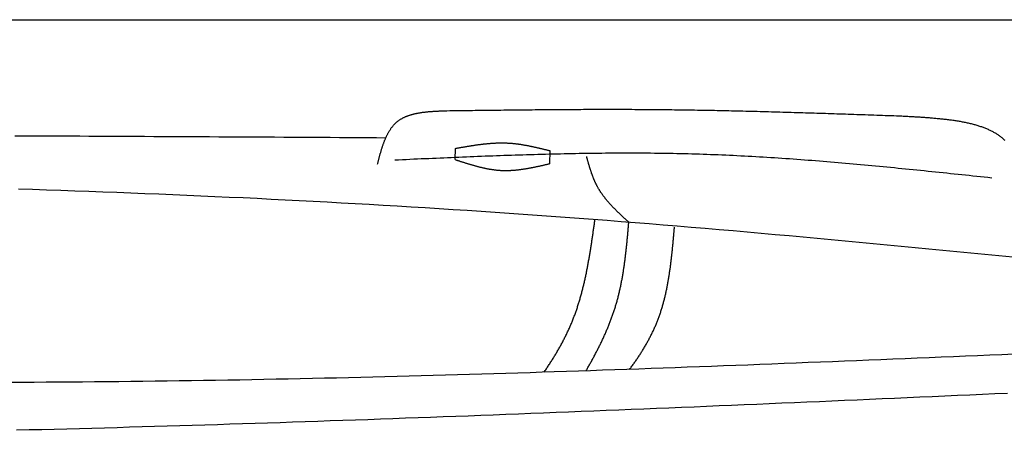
# Model space of a CAD drawing. Extents: x 715 to 7297, y 267 to 5710.
# Tile 57 of 91: x 4004 to 5137, y 2265 to 2737. Entities that reach past the tile are written whole.
import ezdxf

# ---------------------------------------------------------------- set-up
doc = ezdxf.new("R2010")
doc.units = 0
doc.layers.get('0').update_dxf_attribs({"linetype": 'CONTINUOUS'})
doc.layers.add('CAR', color=10, linetype='CONTINUOUS')

msp = doc.modelspace()

# ---------------------------------------------------------------- linework, layer by layer
msp.add_line((1171.672, 2737.271), (6251.55, 2737.271))
at = {"layer": 'CAR'}
for points in [[(4505.327, 2576.427), (4505.571, 2589.361)], [(4614.101, 2586.728), (4613.817, 2571.751)]]:
    msp.add_lwpolyline(points, dxfattribs=at)
for points in [[(4415.88, 2571.24, 0), (4416.08, 2572, 0), (4416.28, 2572.76, 0), (4416.48, 2573.51, 0), (4416.68, 2574.27, 0), (4416.88, 2575.03, 0), (4417.08, 2575.78, 0), (4417.28, 2576.54, 0), (4417.48, 2577.29, 0), (4417.68, 2578.05, 0), (4417.89, 2578.8, 0), (4418.09, 2579.55, 0), (4418.3, 2580.3, 0), (4418.5, 2581.05, 0), (4418.71, 2581.79, 0), (4418.92, 2582.54, 0), (4419.13, 2583.28, 0), (4419.34, 2584.02, 0), (4419.56, 2584.76, 0), (4419.77, 2585.5, 0), (4419.99, 2586.23, 0), (4420.21, 2586.96, 0), (4420.43, 2587.69, 0), (4420.65, 2588.42, 0), (4420.88, 2589.14, 0), (4421.11, 2589.86, 0), (4421.34, 2590.58, 0), (4421.57, 2591.3, 0), (4421.81, 2592.01, 0), (4422.05, 2592.72, 0), (4422.29, 2593.42, 0), (4422.54, 2594.12, 0), (4422.79, 2594.82, 0), (4423.04, 2595.51, 0), (4423.29, 2596.2, 0), (4423.55, 2596.89, 0), (4423.81, 2597.57, 0), (4424.08, 2598.24, 0), (4424.35, 2598.91, 0), (4424.62, 2599.58, 0), (4424.89, 2600.24, 0), (4425.18, 2600.9, 0), (4425.46, 2601.55, 0), (4425.75, 2602.2, 0), (4426.04, 2602.84, 0), (4426.34, 2603.48, 0), (4426.64, 2604.11, 0), (4426.95, 2604.74, 0), (4427.26, 2605.36, 0), (4427.58, 2605.97, 0), (4427.9, 2606.58, 0), (4428.22, 2607.18, 0), (4428.55, 2607.78, 0), (4428.89, 2608.36, 0), (4429.23, 2608.95, 0), (4429.58, 2609.52, 0), (4429.93, 2610.09, 0), (4430.29, 2610.66, 0), (4430.65, 2611.21, 0), (4431.02, 2611.76, 0), (4431.4, 2612.3, 0), (4431.78, 2612.84, 0), (4432.16, 2613.36, 0), (4432.56, 2613.88, 0), (4432.96, 2614.39, 0), (4433.36, 2614.9, 0), (4433.78, 2615.39, 0), (4434.2, 2615.88, 0), (4434.62, 2616.36, 0), (4435.05, 2616.83, 0), (4435.49, 2617.29, 0), (4435.94, 2617.75, 0), (4436.39, 2618.19, 0), (4436.86, 2618.63, 0), (4437.32, 2619.06, 0), (4437.8, 2619.47, 0), (4438.28, 2619.88, 0), (4438.77, 2620.28, 0), (4439.27, 2620.68, 0), (4439.77, 2621.06, 0), (4440.29, 2621.43, 0), (4440.81, 2621.8, 0), (4441.33, 2622.15, 0), (4441.86, 2622.5, 0), (4442.4, 2622.84, 0), (4442.95, 2623.17, 0), (4443.5, 2623.5, 0), (4444.06, 2623.81, 0), (4444.63, 2624.12, 0), (4445.2, 2624.42, 0), (4445.78, 2624.72, 0), (4446.36, 2625, 0), (4446.95, 2625.28, 0), (4447.55, 2625.55, 0), (4448.15, 2625.81, 0), (4448.76, 2626.07, 0), (4449.37, 2626.32, 0), (4449.99, 2626.56, 0), (4450.62, 2626.79, 0), (4451.25, 2627.02, 0), (4451.88, 2627.25, 0), (4452.53, 2627.46, 0), (4453.17, 2627.67, 0), (4453.82, 2627.87, 0), (4454.48, 2628.07, 0), (4455.14, 2628.26, 0), (4455.81, 2628.45, 0), (4456.48, 2628.63, 0), (4457.15, 2628.8, 0), (4457.83, 2628.97, 0), (4458.52, 2629.13, 0), (4459.2, 2629.29, 0), (4459.9, 2629.44, 0), (4460.59, 2629.59, 0), (4461.3, 2629.73, 0), (4462, 2629.87, 0), (4462.71, 2630, 0), (4463.42, 2630.13, 0), (4464.14, 2630.25, 0), (4464.86, 2630.37, 0), (4465.58, 2630.49, 0), (4466.31, 2630.6, 0), (4467.04, 2630.7, 0), (4467.77, 2630.8, 0), (4468.51, 2630.9, 0), (4469.25, 2631, 0), (4470, 2631.09, 0), (4470.74, 2631.17, 0), (4471.49, 2631.26, 0), (4472.24, 2631.34, 0), (4473, 2631.41, 0), (4473.75, 2631.49, 0), (4474.51, 2631.56, 0), (4475.28, 2631.62, 0), (4476.04, 2631.69, 0), (4476.81, 2631.75, 0), (4477.58, 2631.81, 0), (4478.35, 2631.87, 0), (4479.12, 2631.92, 0), (4479.89, 2631.97, 0), (4480.67, 2632.02, 0), (4481.45, 2632.07, 0), (4482.23, 2632.12, 0), (4483.01, 2632.16, 0), (4483.79, 2632.2, 0), (4484.58, 2632.25, 0), (4485.36, 2632.28, 0), (4486.15, 2632.32, 0), (4486.93, 2632.36, 0), (4487.72, 2632.39, 0), (4488.51, 2632.43, 0), (4489.3, 2632.46, 0), (4490.09, 2632.49, 0), (4490.88, 2632.52, 0), (4491.68, 2632.56, 0), (4492.47, 2632.59, 0), (4493.26, 2632.62, 0), (4494.06, 2632.65, 0), (4494.85, 2632.68, 0), (4495.64, 2632.7, 0)], [(4495.64, 2632.7, 0), (4498.92, 2632.75, 0), (4502.19, 2632.79, 0), (4505.46, 2632.83, 0), (4508.74, 2632.87, 0), (4512.01, 2632.91, 0), (4515.29, 2632.96, 0), (4518.56, 2633, 0), (4521.84, 2633.04, 0), (4525.11, 2633.08, 0), (4528.38, 2633.12, 0), (4531.66, 2633.16, 0), (4534.93, 2633.2, 0), (4538.21, 2633.24, 0), (4541.48, 2633.28, 0), (4544.75, 2633.32, 0), (4548.03, 2633.36, 0), (4551.3, 2633.4, 0), (4554.58, 2633.44, 0), (4557.85, 2633.47, 0), (4561.13, 2633.51, 0), (4564.4, 2633.55, 0), (4567.67, 2633.58, 0), (4570.95, 2633.62, 0), (4574.22, 2633.65, 0), (4577.5, 2633.69, 0), (4580.77, 2633.72, 0), (4584.04, 2633.75, 0), (4587.32, 2633.79, 0), (4590.59, 2633.82, 0), (4593.87, 2633.85, 0), (4597.14, 2633.88, 0), (4600.41, 2633.91, 0), (4603.69, 2633.94, 0), (4606.96, 2633.96, 0), (4610.24, 2633.99, 0), (4613.51, 2634.02, 0), (4616.78, 2634.04, 0), (4620.06, 2634.06, 0), (4623.33, 2634.09, 0), (4626.61, 2634.11, 0), (4629.88, 2634.13, 0), (4633.15, 2634.15, 0), (4636.43, 2634.17, 0), (4639.7, 2634.18, 0), (4642.98, 2634.2, 0), (4646.25, 2634.22, 0), (4649.52, 2634.23, 0), (4652.8, 2634.24, 0), (4656.07, 2634.25, 0), (4659.35, 2634.26, 0), (4662.62, 2634.27, 0), (4665.89, 2634.28, 0), (4669.17, 2634.29, 0), (4672.44, 2634.29, 0), (4675.72, 2634.3, 0), (4678.99, 2634.3, 0), (4682.26, 2634.3, 0), (4685.54, 2634.3, 0), (4688.81, 2634.29, 0), (4692.08, 2634.29, 0), (4695.36, 2634.28, 0), (4698.63, 2634.28, 0), (4701.9, 2634.27, 0), (4705.18, 2634.26, 0), (4708.45, 2634.25, 0), (4711.73, 2634.23, 0), (4715, 2634.22, 0), (4718.27, 2634.2, 0), (4721.55, 2634.18, 0), (4724.82, 2634.16, 0), (4728.09, 2634.14, 0), (4731.37, 2634.11, 0), (4734.64, 2634.09, 0), (4737.91, 2634.06, 0), (4741.19, 2634.03, 0), (4744.46, 2634, 0), (4747.73, 2633.96, 0), (4751.01, 2633.93, 0), (4754.28, 2633.89, 0), (4757.55, 2633.85, 0), (4760.83, 2633.81, 0), (4764.1, 2633.76, 0), (4767.37, 2633.72, 0), (4770.65, 2633.67, 0), (4773.92, 2633.62, 0), (4777.19, 2633.57, 0), (4780.47, 2633.52, 0), (4783.74, 2633.47, 0), (4787.01, 2633.41, 0), (4790.29, 2633.35, 0), (4793.56, 2633.29, 0), (4796.83, 2633.23, 0), (4800.11, 2633.17, 0), (4803.38, 2633.11, 0), (4806.65, 2633.04, 0), (4809.92, 2632.97, 0), (4813.2, 2632.91, 0), (4816.47, 2632.84, 0), (4819.74, 2632.76, 0), (4823.02, 2632.69, 0), (4826.29, 2632.62, 0), (4829.56, 2632.54, 0), (4832.84, 2632.47, 0), (4836.11, 2632.39, 0), (4839.38, 2632.31, 0), (4842.65, 2632.23, 0), (4845.93, 2632.15, 0), (4849.2, 2632.06, 0), (4852.47, 2631.98, 0), (4855.75, 2631.89, 0), (4859.02, 2631.81, 0), (4862.29, 2631.72, 0), (4865.56, 2631.63, 0), (4868.84, 2631.54, 0), (4872.11, 2631.45, 0), (4875.38, 2631.36, 0), (4878.66, 2631.26, 0), (4881.93, 2631.17, 0), (4885.2, 2631.07, 0), (4888.47, 2630.98, 0), (4891.75, 2630.88, 0), (4895.02, 2630.78, 0), (4898.29, 2630.68, 0), (4901.56, 2630.58, 0), (4904.84, 2630.48, 0), (4908.11, 2630.38, 0), (4911.38, 2630.28, 0), (4914.66, 2630.18, 0), (4917.93, 2630.07, 0), (4921.2, 2629.97, 0), (4924.47, 2629.86, 0), (4927.75, 2629.76, 0), (4931.02, 2629.65, 0), (4934.29, 2629.54, 0), (4937.56, 2629.44, 0), (4940.84, 2629.33, 0), (4944.11, 2629.22, 0), (4947.38, 2629.11, 0), (4950.65, 2629, 0), (4953.93, 2628.89, 0), (4957.2, 2628.78, 0), (4960.47, 2628.67, 0), (4963.74, 2628.56, 0), (4967.02, 2628.45, 0), (4970.29, 2628.33, 0), (4973.56, 2628.22, 0), (4976.83, 2628.11, 0), (4980.11, 2628, 0), (4983.38, 2627.88, 0), (4986.65, 2627.77, 0), (4989.92, 2627.66, 0), (4993.2, 2627.54, 0), (4996.47, 2627.43, 0), (4999.74, 2627.31, 0), (5003.01, 2627.2, 0), (5006.29, 2627.09, 0), (5009.56, 2626.97, 0), (5012.83, 2626.86, 0), (5016.1, 2626.74, 0)], [(5016.1, 2626.74, 0), (5017.48, 2626.67, 0), (5018.86, 2626.6, 0), (5020.23, 2626.52, 0), (5021.61, 2626.45, 0), (5022.98, 2626.38, 0), (5024.36, 2626.3, 0), (5025.73, 2626.23, 0), (5027.1, 2626.16, 0), (5028.48, 2626.08, 0), (5029.85, 2626, 0), (5031.22, 2625.93, 0), (5032.58, 2625.85, 0), (5033.95, 2625.77, 0), (5035.31, 2625.69, 0), (5036.68, 2625.6, 0), (5038.04, 2625.52, 0), (5039.4, 2625.43, 0), (5040.75, 2625.35, 0), (5042.11, 2625.26, 0), (5043.46, 2625.16, 0), (5044.81, 2625.07, 0), (5046.15, 2624.98, 0), (5047.5, 2624.88, 0), (5048.84, 2624.78, 0), (5050.18, 2624.68, 0), (5051.51, 2624.57, 0), (5052.84, 2624.47, 0), (5054.17, 2624.36, 0), (5055.49, 2624.24, 0), (5056.81, 2624.13, 0), (5058.13, 2624.01, 0), (5059.44, 2623.89, 0), (5060.75, 2623.76, 0), (5062.06, 2623.64, 0), (5063.36, 2623.5, 0), (5064.65, 2623.37, 0), (5065.94, 2623.23, 0), (5067.23, 2623.09, 0), (5068.51, 2622.94, 0), (5069.78, 2622.79, 0), (5071.05, 2622.64, 0), (5072.32, 2622.48, 0), (5073.58, 2622.32, 0), (5074.83, 2622.15, 0), (5076.08, 2621.98, 0), (5077.33, 2621.81, 0), (5078.56, 2621.63, 0), (5079.79, 2621.44, 0), (5081.02, 2621.25, 0), (5082.24, 2621.06, 0), (5083.45, 2620.86, 0), (5084.66, 2620.66, 0), (5085.86, 2620.45, 0), (5087.05, 2620.23, 0), (5088.23, 2620.01, 0), (5089.41, 2619.79, 0), (5090.58, 2619.56, 0), (5091.75, 2619.32, 0), (5092.9, 2619.08, 0), (5094.05, 2618.83, 0), (5095.19, 2618.58, 0), (5096.32, 2618.31, 0), (5097.45, 2618.05, 0), (5098.57, 2617.78, 0), (5099.67, 2617.5, 0), (5100.77, 2617.21, 0), (5101.87, 2616.92, 0), (5102.95, 2616.62, 0), (5104.02, 2616.31, 0), (5105.09, 2616, 0), (5106.15, 2615.68, 0), (5107.19, 2615.36, 0), (5108.23, 2615.02, 0), (5109.26, 2614.68, 0), (5110.28, 2614.33, 0), (5111.29, 2613.98, 0), (5112.29, 2613.62, 0), (5113.28, 2613.24, 0), (5114.26, 2612.87, 0), (5115.23, 2612.48, 0), (5116.19, 2612.09, 0), (5117.14, 2611.68, 0), (5118.08, 2611.27, 0), (5119, 2610.85, 0), (5119.92, 2610.43, 0), (5120.83, 2609.99, 0), (5121.72, 2609.55, 0), (5122.6, 2609.09, 0), (5123.48, 2608.63, 0), (5124.34, 2608.16, 0), (5125.19, 2607.68, 0), (5126.03, 2607.19, 0), (5126.85, 2606.7, 0), (5127.66, 2606.19, 0), (5128.47, 2605.67, 0), (5129.26, 2605.15, 0), (5130.03, 2604.61, 0), (5130.8, 2604.07, 0), (5131.55, 2603.51, 0), (5132.29, 2602.95, 0), (5133.02, 2602.37, 0), (5133.73, 2601.79, 0), (5134.43, 2601.19, 0), (5135.12, 2600.59, 0), (5135.79, 2599.97, 0), (5136.45, 2599.35, 0), (5137.1, 2598.71, 0)], [(3998.74, 2603.89, 0), (4009.41, 2603.85, 0), (4020.08, 2603.81, 0), (4030.75, 2603.77, 0), (4041.42, 2603.73, 0), (4052.09, 2603.68, 0), (4062.76, 2603.64, 0), (4073.42, 2603.59, 0), (4084.09, 2603.55, 0), (4094.76, 2603.5, 0), (4105.43, 2603.45, 0), (4116.1, 2603.4, 0), (4126.77, 2603.35, 0), (4137.44, 2603.3, 0), (4148.11, 2603.25, 0), (4158.78, 2603.2, 0), (4169.45, 2603.14, 0), (4180.12, 2603.09, 0), (4190.79, 2603.04, 0), (4201.46, 2602.98, 0), (4212.12, 2602.92, 0), (4222.79, 2602.87, 0), (4233.46, 2602.81, 0), (4244.13, 2602.75, 0), (4254.8, 2602.69, 0), (4265.47, 2602.63, 0), (4276.14, 2602.57, 0), (4286.81, 2602.51, 0), (4297.48, 2602.45, 0), (4308.15, 2602.39, 0), (4318.82, 2602.33, 0), (4329.49, 2602.26, 0), (4340.15, 2602.2, 0), (4350.82, 2602.13, 0), (4361.49, 2602.07, 0), (4372.16, 2602, 0), (4382.83, 2601.93, 0), (4393.5, 2601.87, 0), (4404.17, 2601.8, 0), (4414.84, 2601.73, 0), (4425.51, 2601.66, 0)], [(4505.57, 2589.36, 0), (4506.26, 2589.48, 0), (4506.95, 2589.61, 0), (4507.64, 2589.73, 0), (4508.33, 2589.85, 0), (4509.01, 2589.97, 0), (4509.7, 2590.09, 0), (4510.39, 2590.21, 0), (4511.08, 2590.34, 0), (4511.77, 2590.46, 0), (4512.46, 2590.58, 0), (4513.14, 2590.7, 0), (4513.83, 2590.82, 0), (4514.52, 2590.94, 0), (4515.21, 2591.05, 0), (4515.9, 2591.17, 0), (4516.58, 2591.29, 0), (4517.27, 2591.41, 0), (4517.96, 2591.52, 0), (4518.65, 2591.64, 0), (4519.34, 2591.75, 0), (4520.03, 2591.87, 0), (4520.71, 2591.98, 0), (4521.4, 2592.09, 0), (4522.09, 2592.2, 0), (4522.78, 2592.31, 0), (4523.47, 2592.42, 0), (4524.15, 2592.53, 0), (4524.84, 2592.64, 0), (4525.53, 2592.74, 0), (4526.22, 2592.85, 0), (4526.9, 2592.95, 0), (4527.59, 2593.05, 0), (4528.28, 2593.15, 0), (4528.97, 2593.25, 0), (4529.65, 2593.35, 0), (4530.34, 2593.45, 0), (4531.03, 2593.54, 0), (4531.72, 2593.64, 0), (4532.4, 2593.73, 0), (4533.09, 2593.82, 0), (4533.78, 2593.91, 0), (4534.46, 2593.99, 0), (4535.15, 2594.08, 0), (4535.84, 2594.16, 0), (4536.52, 2594.25, 0), (4537.21, 2594.33, 0), (4537.9, 2594.4, 0), (4538.58, 2594.48, 0), (4539.27, 2594.55, 0), (4539.96, 2594.63, 0), (4540.64, 2594.7, 0), (4541.33, 2594.77, 0), (4542.01, 2594.83, 0), (4542.7, 2594.9, 0), (4543.39, 2594.96, 0), (4544.07, 2595.02, 0), (4544.76, 2595.07, 0), (4545.44, 2595.13, 0), (4546.13, 2595.18, 0), (4546.81, 2595.23, 0), (4547.5, 2595.28, 0), (4548.19, 2595.32, 0), (4548.87, 2595.37, 0), (4549.56, 2595.41, 0), (4550.24, 2595.45, 0), (4550.92, 2595.48, 0), (4551.61, 2595.51, 0), (4552.29, 2595.54, 0), (4552.98, 2595.57, 0), (4553.66, 2595.59, 0), (4554.35, 2595.61, 0), (4555.03, 2595.63, 0), (4555.71, 2595.65, 0), (4556.4, 2595.66, 0), (4557.08, 2595.67, 0), (4557.77, 2595.67, 0), (4558.45, 2595.68, 0), (4559.13, 2595.68, 0), (4559.82, 2595.67, 0), (4560.5, 2595.67, 0), (4561.18, 2595.66, 0), (4561.86, 2595.65, 0), (4562.55, 2595.63, 0), (4563.23, 2595.61, 0), (4563.91, 2595.59, 0), (4564.59, 2595.56, 0), (4565.28, 2595.53, 0), (4565.96, 2595.5, 0), (4566.64, 2595.46, 0), (4567.32, 2595.42, 0), (4568, 2595.37, 0), (4568.68, 2595.32, 0), (4569.36, 2595.27, 0), (4570.05, 2595.22, 0), (4570.73, 2595.16, 0), (4571.41, 2595.1, 0), (4572.09, 2595.03, 0), (4572.77, 2594.96, 0), (4573.45, 2594.89, 0), (4574.13, 2594.82, 0), (4574.81, 2594.74, 0), (4575.49, 2594.66, 0), (4576.17, 2594.58, 0), (4576.85, 2594.49, 0), (4577.53, 2594.4, 0), (4578.21, 2594.31, 0), (4578.89, 2594.21, 0), (4579.56, 2594.11, 0), (4580.24, 2594.01, 0), (4580.92, 2593.91, 0), (4581.6, 2593.8, 0), (4582.28, 2593.7, 0), (4582.96, 2593.58, 0), (4583.64, 2593.47, 0), (4584.32, 2593.36, 0), (4584.99, 2593.24, 0), (4585.67, 2593.12, 0), (4586.35, 2593, 0), (4587.03, 2592.87, 0), (4587.71, 2592.74, 0), (4588.38, 2592.62, 0), (4589.06, 2592.48, 0), (4589.74, 2592.35, 0), (4590.42, 2592.22, 0), (4591.09, 2592.08, 0), (4591.77, 2591.94, 0), (4592.45, 2591.8, 0), (4593.13, 2591.66, 0), (4593.8, 2591.52, 0), (4594.48, 2591.37, 0), (4595.16, 2591.23, 0), (4595.84, 2591.08, 0), (4596.51, 2590.93, 0), (4597.19, 2590.78, 0), (4597.87, 2590.63, 0), (4598.54, 2590.48, 0), (4599.22, 2590.32, 0), (4599.9, 2590.17, 0), (4600.57, 2590.01, 0), (4601.25, 2589.85, 0), (4601.93, 2589.69, 0), (4602.6, 2589.53, 0), (4603.28, 2589.37, 0), (4603.96, 2589.21, 0), (4604.63, 2589.05, 0), (4605.31, 2588.89, 0), (4605.99, 2588.72, 0), (4606.66, 2588.56, 0), (4607.34, 2588.39, 0), (4608.01, 2588.23, 0), (4608.69, 2588.06, 0), (4609.37, 2587.9, 0), (4610.04, 2587.73, 0), (4610.72, 2587.56, 0), (4611.4, 2587.4, 0), (4612.07, 2587.23, 0), (4612.75, 2587.06, 0), (4613.42, 2586.9, 0), (4614.1, 2586.73, 0)], [(5122.21, 2555.26, 0), (5117.9, 2555.72, 0), (5113.6, 2556.17, 0), (5109.29, 2556.63, 0), (5104.98, 2557.09, 0), (5100.68, 2557.54, 0), (5096.37, 2558, 0), (5092.06, 2558.45, 0), (5087.76, 2558.9, 0), (5083.45, 2559.36, 0), (5079.14, 2559.81, 0), (5074.84, 2560.26, 0), (5070.53, 2560.71, 0), (5066.22, 2561.16, 0), (5061.92, 2561.6, 0), (5057.61, 2562.05, 0), (5053.3, 2562.49, 0), (5049, 2562.94, 0), (5044.69, 2563.38, 0), (5040.38, 2563.82, 0), (5036.08, 2564.25, 0), (5031.77, 2564.69, 0), (5027.46, 2565.12, 0), (5023.15, 2565.55, 0), (5018.85, 2565.98, 0), (5014.54, 2566.4, 0), (5010.23, 2566.82, 0), (5005.92, 2567.24, 0), (5001.62, 2567.66, 0), (4997.31, 2568.07, 0), (4993, 2568.49, 0), (4988.69, 2568.89, 0), (4984.38, 2569.3, 0), (4980.08, 2569.7, 0), (4975.77, 2570.1, 0), (4971.46, 2570.49, 0), (4967.15, 2570.88, 0), (4962.84, 2571.27, 0), (4958.53, 2571.65, 0), (4954.22, 2572.03, 0), (4949.92, 2572.4, 0), (4945.61, 2572.77, 0), (4941.3, 2573.14, 0), (4936.99, 2573.5, 0), (4932.68, 2573.86, 0), (4928.37, 2574.21, 0), (4924.06, 2574.56, 0), (4919.75, 2574.9, 0), (4915.44, 2575.24, 0), (4911.13, 2575.57, 0), (4906.82, 2575.9, 0), (4902.51, 2576.22, 0), (4898.2, 2576.54, 0), (4893.89, 2576.85, 0), (4889.58, 2577.16, 0), (4885.26, 2577.46, 0), (4880.95, 2577.75, 0), (4876.64, 2578.04, 0), (4872.33, 2578.33, 0), (4868.02, 2578.6, 0), (4863.7, 2578.87, 0), (4859.39, 2579.14, 0), (4855.08, 2579.4, 0), (4850.77, 2579.65, 0), (4846.45, 2579.89, 0), (4842.14, 2580.13, 0), (4837.83, 2580.36, 0), (4833.51, 2580.58, 0), (4829.2, 2580.8, 0), (4824.89, 2581.01, 0), (4820.57, 2581.22, 0), (4816.26, 2581.41, 0), (4811.94, 2581.6, 0), (4807.63, 2581.78, 0), (4803.31, 2581.95, 0), (4799, 2582.12, 0), (4794.68, 2582.27, 0), (4790.36, 2582.42, 0), (4786.05, 2582.56, 0), (4781.73, 2582.7, 0), (4777.42, 2582.82, 0), (4773.1, 2582.94, 0), (4768.78, 2583.05, 0), (4764.46, 2583.15, 0), (4760.15, 2583.24, 0), (4755.83, 2583.33, 0), (4751.51, 2583.41, 0), (4747.19, 2583.48, 0), (4742.87, 2583.54, 0), (4738.55, 2583.6, 0), (4734.24, 2583.65, 0), (4729.92, 2583.69, 0), (4725.6, 2583.73, 0), (4721.28, 2583.76, 0), (4716.96, 2583.78, 0), (4712.64, 2583.79, 0), (4708.32, 2583.8, 0), (4704, 2583.81, 0), (4699.68, 2583.8, 0), (4695.35, 2583.8, 0), (4691.03, 2583.78, 0), (4686.71, 2583.76, 0), (4682.39, 2583.73, 0), (4678.07, 2583.7, 0), (4673.75, 2583.66, 0), (4669.43, 2583.62, 0), (4665.1, 2583.57, 0), (4660.78, 2583.51, 0), (4656.46, 2583.45, 0), (4652.14, 2583.39, 0), (4647.81, 2583.32, 0), (4643.49, 2583.24, 0), (4639.17, 2583.16, 0), (4634.84, 2583.08, 0), (4630.52, 2582.99, 0), (4626.2, 2582.89, 0), (4621.87, 2582.79, 0), (4617.55, 2582.69, 0), (4613.23, 2582.58, 0), (4608.9, 2582.47, 0), (4604.58, 2582.36, 0), (4600.25, 2582.24, 0), (4595.93, 2582.12, 0), (4591.6, 2581.99, 0), (4587.28, 2581.86, 0), (4582.96, 2581.73, 0), (4578.63, 2581.59, 0), (4574.31, 2581.45, 0), (4569.98, 2581.3, 0), (4565.66, 2581.16, 0), (4561.33, 2581.01, 0), (4557.01, 2580.85, 0), (4552.68, 2580.7, 0), (4548.35, 2580.54, 0), (4544.03, 2580.38, 0), (4539.7, 2580.22, 0), (4535.38, 2580.05, 0), (4531.05, 2579.88, 0), (4526.73, 2579.71, 0), (4522.4, 2579.54, 0), (4518.07, 2579.36, 0), (4513.75, 2579.19, 0), (4509.42, 2579.01, 0), (4505.1, 2578.83, 0), (4500.77, 2578.65, 0), (4496.44, 2578.46, 0), (4492.12, 2578.28, 0), (4487.79, 2578.09, 0), (4483.46, 2577.91, 0), (4479.14, 2577.72, 0), (4474.81, 2577.53, 0), (4470.48, 2577.34, 0), (4466.16, 2577.15, 0), (4461.83, 2576.96, 0), (4457.51, 2576.77, 0), (4453.18, 2576.57, 0), (4448.85, 2576.38, 0), (4444.53, 2576.19, 0), (4440.2, 2575.99, 0), (4435.87, 2575.8, 0)], [(4505.33, 2576.43, 0), (4506, 2576.21, 0), (4506.67, 2575.99, 0), (4507.35, 2575.77, 0), (4508.02, 2575.55, 0), (4508.69, 2575.33, 0), (4509.37, 2575.11, 0), (4510.04, 2574.89, 0), (4510.72, 2574.67, 0), (4511.39, 2574.45, 0), (4512.06, 2574.23, 0), (4512.74, 2574.01, 0), (4513.41, 2573.8, 0), (4514.08, 2573.58, 0), (4514.76, 2573.37, 0), (4515.43, 2573.15, 0), (4516.1, 2572.94, 0), (4516.78, 2572.73, 0), (4517.45, 2572.52, 0), (4518.13, 2572.31, 0), (4518.8, 2572.1, 0), (4519.47, 2571.89, 0), (4520.15, 2571.68, 0), (4520.82, 2571.48, 0), (4521.5, 2571.28, 0), (4522.17, 2571.07, 0), (4522.85, 2570.87, 0), (4523.52, 2570.67, 0), (4524.2, 2570.48, 0), (4524.87, 2570.28, 0), (4525.54, 2570.09, 0), (4526.22, 2569.89, 0), (4526.89, 2569.7, 0), (4527.57, 2569.52, 0), (4528.24, 2569.33, 0), (4528.92, 2569.15, 0), (4529.6, 2568.96, 0), (4530.27, 2568.78, 0), (4530.95, 2568.61, 0), (4531.62, 2568.43, 0), (4532.3, 2568.26, 0), (4532.97, 2568.09, 0), (4533.65, 2567.92, 0), (4534.33, 2567.75, 0), (4535, 2567.59, 0), (4535.68, 2567.43, 0), (4536.35, 2567.28, 0), (4537.03, 2567.12, 0), (4537.71, 2566.97, 0), (4538.38, 2566.82, 0), (4539.06, 2566.67, 0), (4539.74, 2566.53, 0), (4540.42, 2566.39, 0), (4541.09, 2566.26, 0), (4541.77, 2566.12, 0), (4542.45, 2565.99, 0), (4543.13, 2565.87, 0), (4543.8, 2565.74, 0), (4544.48, 2565.63, 0), (4545.16, 2565.51, 0), (4545.84, 2565.4, 0), (4546.52, 2565.29, 0), (4547.2, 2565.18, 0), (4547.88, 2565.08, 0), (4548.55, 2564.99, 0), (4549.23, 2564.89, 0), (4549.91, 2564.8, 0), (4550.59, 2564.72, 0), (4551.27, 2564.64, 0), (4551.95, 2564.56, 0), (4552.63, 2564.49, 0), (4553.31, 2564.42, 0), (4553.99, 2564.35, 0), (4554.68, 2564.29, 0), (4555.36, 2564.24, 0), (4556.04, 2564.19, 0), (4556.72, 2564.14, 0), (4557.4, 2564.1, 0), (4558.08, 2564.06, 0), (4558.77, 2564.03, 0), (4559.45, 2564, 0), (4560.13, 2563.98, 0), (4560.81, 2563.96, 0), (4561.5, 2563.95, 0), (4562.18, 2563.94, 0), (4562.86, 2563.94, 0), (4563.55, 2563.94, 0), (4564.23, 2563.94, 0), (4564.92, 2563.95, 0), (4565.6, 2563.96, 0), (4566.28, 2563.98, 0), (4566.97, 2564, 0), (4567.65, 2564.02, 0), (4568.34, 2564.05, 0), (4569.02, 2564.08, 0), (4569.71, 2564.12, 0), (4570.39, 2564.16, 0), (4571.08, 2564.21, 0), (4571.77, 2564.25, 0), (4572.45, 2564.3, 0), (4573.14, 2564.36, 0), (4573.82, 2564.42, 0), (4574.51, 2564.48, 0), (4575.2, 2564.54, 0), (4575.88, 2564.61, 0), (4576.57, 2564.68, 0), (4577.26, 2564.76, 0), (4577.95, 2564.84, 0), (4578.63, 2564.92, 0), (4579.32, 2565, 0), (4580.01, 2565.09, 0), (4580.7, 2565.18, 0), (4581.38, 2565.27, 0), (4582.07, 2565.37, 0), (4582.76, 2565.47, 0), (4583.45, 2565.57, 0), (4584.14, 2565.67, 0), (4584.83, 2565.78, 0), (4585.52, 2565.89, 0), (4586.2, 2566, 0), (4586.89, 2566.11, 0), (4587.58, 2566.23, 0), (4588.27, 2566.34, 0), (4588.96, 2566.47, 0), (4589.65, 2566.59, 0), (4590.34, 2566.71, 0), (4591.03, 2566.84, 0), (4591.72, 2566.97, 0), (4592.41, 2567.1, 0), (4593.1, 2567.23, 0), (4593.79, 2567.36, 0), (4594.48, 2567.5, 0), (4595.17, 2567.64, 0), (4595.86, 2567.77, 0), (4596.55, 2567.91, 0), (4597.24, 2568.06, 0), (4597.93, 2568.2, 0), (4598.62, 2568.34, 0), (4599.31, 2568.49, 0), (4600, 2568.64, 0), (4600.69, 2568.79, 0), (4601.38, 2568.94, 0), (4602.07, 2569.09, 0), (4602.76, 2569.24, 0), (4603.45, 2569.39, 0), (4604.14, 2569.54, 0), (4604.83, 2569.7, 0), (4605.53, 2569.85, 0), (4606.22, 2570.01, 0), (4606.91, 2570.16, 0), (4607.6, 2570.32, 0), (4608.29, 2570.48, 0), (4608.98, 2570.64, 0), (4609.67, 2570.8, 0), (4610.36, 2570.95, 0), (4611.05, 2571.11, 0), (4611.74, 2571.27, 0), (4612.44, 2571.43, 0), (4613.13, 2571.59, 0), (4613.82, 2571.75, 0)], [(4704.89, 2504.4, 0), (4704.46, 2504.8, 0), (4704.02, 2505.2, 0), (4703.59, 2505.6, 0), (4703.15, 2506, 0), (4702.71, 2506.4, 0), (4702.28, 2506.8, 0), (4701.84, 2507.2, 0), (4701.41, 2507.6, 0), (4700.97, 2508, 0), (4700.54, 2508.4, 0), (4700.1, 2508.8, 0), (4699.67, 2509.2, 0), (4699.23, 2509.61, 0), (4698.8, 2510.01, 0), (4698.37, 2510.41, 0), (4697.94, 2510.81, 0), (4697.5, 2511.21, 0), (4697.07, 2511.62, 0), (4696.64, 2512.02, 0), (4696.21, 2512.42, 0), (4695.79, 2512.83, 0), (4695.36, 2513.23, 0), (4694.93, 2513.64, 0), (4694.5, 2514.04, 0), (4694.08, 2514.45, 0), (4693.65, 2514.86, 0), (4693.23, 2515.26, 0), (4692.81, 2515.67, 0), (4692.39, 2516.08, 0), (4691.97, 2516.49, 0), (4691.55, 2516.9, 0), (4691.13, 2517.31, 0), (4690.71, 2517.72, 0), (4690.3, 2518.13, 0), (4689.88, 2518.54, 0), (4689.47, 2518.96, 0), (4689.06, 2519.37, 0), (4688.65, 2519.79, 0), (4688.24, 2520.2, 0), (4687.83, 2520.62, 0), (4687.42, 2521.04, 0), (4687.02, 2521.45, 0), (4686.62, 2521.87, 0), (4686.21, 2522.29, 0), (4685.81, 2522.72, 0), (4685.42, 2523.14, 0), (4685.02, 2523.56, 0), (4684.62, 2523.98, 0), (4684.23, 2524.41, 0), (4683.84, 2524.84, 0), (4683.45, 2525.26, 0), (4683.06, 2525.69, 0), (4682.68, 2526.12, 0), (4682.3, 2526.55, 0), (4681.91, 2526.98, 0), (4681.53, 2527.42, 0), (4681.16, 2527.85, 0), (4680.78, 2528.29, 0), (4680.41, 2528.72, 0), (4680.04, 2529.16, 0), (4679.67, 2529.6, 0), (4679.3, 2530.04, 0), (4678.94, 2530.49, 0), (4678.58, 2530.93, 0), (4678.22, 2531.37, 0), (4677.86, 2531.82, 0), (4677.5, 2532.27, 0), (4677.15, 2532.72, 0), (4676.8, 2533.17, 0), (4676.46, 2533.62, 0), (4676.11, 2534.08, 0), (4675.77, 2534.53, 0), (4675.43, 2534.99, 0), (4675.09, 2535.45, 0), (4674.76, 2535.91, 0), (4674.43, 2536.37, 0), (4674.1, 2536.83, 0), (4673.78, 2537.3, 0), (4673.45, 2537.76, 0), (4673.13, 2538.23, 0), (4672.82, 2538.7, 0), (4672.5, 2539.17, 0), (4672.19, 2539.65, 0), (4671.89, 2540.12, 0), (4671.58, 2540.6, 0), (4671.28, 2541.08, 0), (4670.98, 2541.56, 0), (4670.69, 2542.05, 0), (4670.4, 2542.53, 0), (4670.11, 2543.02, 0), (4669.82, 2543.51, 0), (4669.54, 2544, 0), (4669.26, 2544.49, 0), (4668.99, 2544.99, 0), (4668.72, 2545.48, 0), (4668.45, 2545.98, 0), (4668.19, 2546.48, 0), (4667.92, 2546.99, 0), (4667.67, 2547.49, 0), (4667.41, 2548, 0), (4667.16, 2548.51, 0), (4666.91, 2549.02, 0), (4666.67, 2549.53, 0), (4666.43, 2550.05, 0), (4666.19, 2550.56, 0), (4665.95, 2551.08, 0), (4665.72, 2551.6, 0), (4665.49, 2552.12, 0), (4665.26, 2552.64, 0), (4665.04, 2553.17, 0), (4664.82, 2553.7, 0), (4664.6, 2554.22, 0), (4664.38, 2554.75, 0), (4664.17, 2555.28, 0), (4663.96, 2555.82, 0), (4663.75, 2556.35, 0), (4663.54, 2556.89, 0), (4663.34, 2557.42, 0), (4663.14, 2557.96, 0), (4662.94, 2558.5, 0), (4662.74, 2559.04, 0), (4662.55, 2559.58, 0), (4662.35, 2560.13, 0), (4662.16, 2560.67, 0), (4661.97, 2561.21, 0), (4661.78, 2561.76, 0), (4661.6, 2562.31, 0), (4661.41, 2562.86, 0), (4661.23, 2563.41, 0), (4661.05, 2563.96, 0), (4660.87, 2564.51, 0), (4660.69, 2565.06, 0), (4660.52, 2565.61, 0), (4660.34, 2566.17, 0), (4660.17, 2566.72, 0), (4660, 2567.28, 0), (4659.83, 2567.83, 0), (4659.66, 2568.39, 0), (4659.49, 2568.95, 0), (4659.32, 2569.51, 0), (4659.16, 2570.07, 0), (4658.99, 2570.63, 0), (4658.83, 2571.19, 0), (4658.66, 2571.75, 0), (4658.5, 2572.31, 0), (4658.34, 2572.87, 0), (4658.18, 2573.43, 0), (4658.02, 2573.99, 0), (4657.86, 2574.56, 0), (4657.7, 2575.12, 0), (4657.54, 2575.68, 0), (4657.38, 2576.25, 0), (4657.22, 2576.81, 0), (4657.07, 2577.38, 0), (4656.91, 2577.94, 0), (4656.75, 2578.5, 0), (4656.59, 2579.07, 0), (4656.44, 2579.63, 0), (4656.28, 2580.2, 0)], [(5146.55, 2464.25, 0), (5130.47, 2465.83, 0), (5114.39, 2467.4, 0), (5098.31, 2468.97, 0), (5082.24, 2470.54, 0), (5066.16, 2472.1, 0), (5050.08, 2473.65, 0), (5034, 2475.19, 0), (5017.92, 2476.73, 0), (5001.84, 2478.26, 0), (4985.76, 2479.78, 0), (4969.68, 2481.29, 0), (4953.6, 2482.79, 0), (4937.52, 2484.28, 0), (4921.43, 2485.77, 0), (4905.35, 2487.24, 0), (4889.26, 2488.69, 0), (4873.18, 2490.14, 0), (4857.09, 2491.57, 0), (4841.01, 2492.99, 0), (4824.92, 2494.4, 0), (4808.83, 2495.79, 0), (4792.74, 2497.17, 0), (4776.65, 2498.53, 0), (4760.56, 2499.87, 0), (4744.47, 2501.2, 0), (4728.38, 2502.52, 0), (4712.29, 2503.81, 0), (4696.19, 2505.09, 0), (4680.1, 2506.35, 0), (4664, 2507.59, 0), (4647.9, 2508.81, 0), (4631.8, 2510.01, 0), (4615.7, 2511.2, 0), (4599.6, 2512.36, 0), (4583.5, 2513.5, 0), (4567.4, 2514.62, 0), (4551.29, 2515.72, 0), (4535.19, 2516.8, 0), (4519.08, 2517.86, 0), (4502.97, 2518.9, 0), (4486.86, 2519.93, 0), (4470.75, 2520.93, 0), (4454.64, 2521.92, 0), (4438.53, 2522.88, 0), (4422.42, 2523.83, 0), (4406.3, 2524.76, 0), (4390.19, 2525.67, 0), (4374.07, 2526.56, 0), (4357.96, 2527.44, 0), (4341.84, 2528.3, 0), (4325.72, 2529.14, 0), (4309.6, 2529.96, 0), (4293.48, 2530.77, 0), (4277.35, 2531.56, 0), (4261.23, 2532.33, 0), (4245.11, 2533.08, 0), (4228.98, 2533.82, 0), (4212.86, 2534.55, 0), (4196.73, 2535.25, 0), (4180.6, 2535.94, 0), (4164.47, 2536.62, 0), (4148.34, 2537.28, 0), (4132.21, 2537.92, 0), (4116.08, 2538.55, 0), (4099.95, 2539.17, 0), (4083.82, 2539.77, 0), (4067.68, 2540.35, 0), (4051.55, 2540.92, 0), (4035.41, 2541.48, 0), (4019.28, 2542.02, 0), (4003.14, 2542.54, 0)], [(4607.43, 2332.04, 0), (4608.1, 2333.02, 0), (4608.76, 2334, 0), (4609.42, 2334.98, 0), (4610.08, 2335.95, 0), (4610.74, 2336.94, 0), (4611.39, 2337.92, 0), (4612.04, 2338.9, 0), (4612.69, 2339.89, 0), (4613.33, 2340.87, 0), (4613.97, 2341.86, 0), (4614.61, 2342.85, 0), (4615.24, 2343.84, 0), (4615.87, 2344.83, 0), (4616.5, 2345.82, 0), (4617.12, 2346.82, 0), (4617.75, 2347.81, 0), (4618.36, 2348.81, 0), (4618.98, 2349.81, 0), (4619.59, 2350.81, 0), (4620.19, 2351.81, 0), (4620.79, 2352.81, 0), (4621.39, 2353.82, 0), (4621.99, 2354.83, 0), (4622.58, 2355.83, 0), (4623.17, 2356.84, 0), (4623.75, 2357.86, 0), (4624.33, 2358.87, 0), (4624.9, 2359.88, 0), (4625.48, 2360.9, 0), (4626.04, 2361.92, 0), (4626.61, 2362.94, 0), (4627.17, 2363.96, 0), (4627.72, 2364.98, 0), (4628.27, 2366.01, 0), (4628.82, 2367.04, 0), (4629.36, 2368.07, 0), (4629.9, 2369.1, 0), (4630.43, 2370.13, 0), (4630.96, 2371.16, 0), (4631.49, 2372.2, 0), (4632.01, 2373.24, 0), (4632.52, 2374.28, 0), (4633.03, 2375.32, 0), (4633.54, 2376.37, 0), (4634.04, 2377.41, 0), (4634.54, 2378.46, 0), (4635.03, 2379.51, 0), (4635.52, 2380.56, 0), (4636, 2381.62, 0), (4636.48, 2382.68, 0), (4636.95, 2383.73, 0), (4637.42, 2384.8, 0), (4637.88, 2385.86, 0), (4638.34, 2386.92, 0), (4638.79, 2387.99, 0), (4639.23, 2389.06, 0), (4639.68, 2390.13, 0), (4640.11, 2391.21, 0), (4640.54, 2392.28, 0), (4640.97, 2393.36, 0), (4641.39, 2394.44, 0), (4641.8, 2395.53, 0), (4642.22, 2396.61, 0), (4642.62, 2397.7, 0), (4643.02, 2398.79, 0), (4643.42, 2399.88, 0), (4643.81, 2400.97, 0), (4644.19, 2402.07, 0), (4644.57, 2403.16, 0), (4644.95, 2404.26, 0), (4645.32, 2405.37, 0), (4645.69, 2406.47, 0), (4646.05, 2407.57, 0), (4646.41, 2408.68, 0), (4646.76, 2409.79, 0), (4647.11, 2410.9, 0), (4647.46, 2412.01, 0), (4647.8, 2413.13, 0), (4648.14, 2414.24, 0), (4648.47, 2415.36, 0), (4648.8, 2416.48, 0), (4649.12, 2417.6, 0), (4649.44, 2418.72, 0), (4649.76, 2419.85, 0), (4650.07, 2420.97, 0), (4650.38, 2422.1, 0), (4650.68, 2423.23, 0), (4650.98, 2424.36, 0), (4651.28, 2425.49, 0), (4651.57, 2426.63, 0), (4651.86, 2427.76, 0), (4652.15, 2428.9, 0), (4652.43, 2430.04, 0), (4652.71, 2431.18, 0), (4652.98, 2432.32, 0), (4653.26, 2433.46, 0), (4653.52, 2434.6, 0), (4653.79, 2435.75, 0), (4654.05, 2436.89, 0), (4654.31, 2438.04, 0), (4654.57, 2439.19, 0), (4654.82, 2440.34, 0), (4655.07, 2441.49, 0), (4655.32, 2442.64, 0), (4655.56, 2443.79, 0), (4655.8, 2444.95, 0), (4656.04, 2446.1, 0), (4656.28, 2447.26, 0), (4656.51, 2448.41, 0), (4656.74, 2449.57, 0), (4656.97, 2450.73, 0), (4657.2, 2451.89, 0), (4657.42, 2453.05, 0), (4657.64, 2454.21, 0), (4657.86, 2455.37, 0), (4658.07, 2456.54, 0), (4658.29, 2457.7, 0), (4658.5, 2458.86, 0), (4658.71, 2460.03, 0), (4658.92, 2461.2, 0), (4659.12, 2462.36, 0), (4659.33, 2463.53, 0), (4659.53, 2464.7, 0), (4659.73, 2465.87, 0), (4659.92, 2467.04, 0), (4660.12, 2468.21, 0), (4660.31, 2469.38, 0), (4660.5, 2470.55, 0), (4660.7, 2471.72, 0), (4660.88, 2472.89, 0), (4661.07, 2474.07, 0), (4661.26, 2475.24, 0), (4661.44, 2476.41, 0), (4661.62, 2477.59, 0), (4661.81, 2478.76, 0), (4661.99, 2479.93, 0), (4662.17, 2481.11, 0), (4662.34, 2482.28, 0), (4662.52, 2483.46, 0), (4662.7, 2484.63, 0), (4662.87, 2485.81, 0), (4663.05, 2486.99, 0), (4663.22, 2488.16, 0), (4663.39, 2489.34, 0), (4663.56, 2490.51, 0), (4663.73, 2491.69, 0), (4663.9, 2492.87, 0), (4664.07, 2494.04, 0), (4664.24, 2495.22, 0), (4664.41, 2496.4, 0), (4664.58, 2497.57, 0), (4664.74, 2498.75, 0), (4664.91, 2499.92, 0), (4665.08, 2501.1, 0), (4665.24, 2502.28, 0), (4665.41, 2503.45, 0), (4665.57, 2504.63, 0), (4665.74, 2505.8, 0), (4665.9, 2506.98, 0)], [(4655.65, 2333.63, 0), (4656.23, 2334.62, 0), (4656.8, 2335.61, 0), (4657.37, 2336.6, 0), (4657.94, 2337.59, 0), (4658.51, 2338.58, 0), (4659.07, 2339.57, 0), (4659.64, 2340.56, 0), (4660.19, 2341.55, 0), (4660.75, 2342.55, 0), (4661.31, 2343.54, 0), (4661.86, 2344.54, 0), (4662.41, 2345.53, 0), (4662.96, 2346.53, 0), (4663.5, 2347.53, 0), (4664.04, 2348.52, 0), (4664.58, 2349.52, 0), (4665.12, 2350.52, 0), (4665.65, 2351.52, 0), (4666.18, 2352.53, 0), (4666.71, 2353.53, 0), (4667.24, 2354.53, 0), (4667.76, 2355.54, 0), (4668.28, 2356.54, 0), (4668.8, 2357.55, 0), (4669.31, 2358.56, 0), (4669.82, 2359.56, 0), (4670.33, 2360.57, 0), (4670.83, 2361.58, 0), (4671.34, 2362.6, 0), (4671.83, 2363.61, 0), (4672.33, 2364.62, 0), (4672.82, 2365.64, 0), (4673.31, 2366.65, 0), (4673.8, 2367.67, 0), (4674.28, 2368.69, 0), (4674.76, 2369.71, 0), (4675.23, 2370.73, 0), (4675.7, 2371.75, 0), (4676.17, 2372.77, 0), (4676.64, 2373.79, 0), (4677.1, 2374.82, 0), (4677.56, 2375.84, 0), (4678.01, 2376.87, 0), (4678.46, 2377.9, 0), (4678.91, 2378.93, 0), (4679.35, 2379.96, 0), (4679.79, 2380.99, 0), (4680.23, 2382.02, 0), (4680.66, 2383.06, 0), (4681.08, 2384.09, 0), (4681.51, 2385.13, 0), (4681.93, 2386.17, 0), (4682.34, 2387.21, 0), (4682.75, 2388.25, 0), (4683.16, 2389.29, 0), (4683.57, 2390.33, 0), (4683.97, 2391.38, 0), (4684.36, 2392.43, 0), (4684.75, 2393.47, 0), (4685.14, 2394.52, 0), (4685.52, 2395.57, 0), (4685.9, 2396.62, 0), (4686.27, 2397.68, 0), (4686.64, 2398.73, 0), (4687.01, 2399.79, 0), (4687.37, 2400.85, 0), (4687.72, 2401.9, 0), (4688.07, 2402.96, 0), (4688.42, 2404.03, 0), (4688.76, 2405.09, 0), (4689.1, 2406.15, 0), (4689.43, 2407.22, 0), (4689.76, 2408.29, 0), (4690.09, 2409.36, 0), (4690.4, 2410.43, 0), (4690.72, 2411.5, 0), (4691.03, 2412.58, 0), (4691.33, 2413.65, 0), (4691.63, 2414.73, 0), (4691.92, 2415.81, 0), (4692.21, 2416.89, 0), (4692.5, 2417.97, 0), (4692.78, 2419.06, 0), (4693.05, 2420.14, 0), (4693.32, 2421.23, 0), (4693.59, 2422.32, 0), (4693.85, 2423.41, 0), (4694.11, 2424.5, 0), (4694.36, 2425.59, 0), (4694.61, 2426.68, 0), (4694.85, 2427.78, 0), (4695.09, 2428.88, 0), (4695.33, 2429.97, 0), (4695.56, 2431.07, 0), (4695.79, 2432.17, 0), (4696.01, 2433.28, 0), (4696.23, 2434.38, 0), (4696.45, 2435.48, 0), (4696.66, 2436.59, 0), (4696.87, 2437.7, 0), (4697.08, 2438.8, 0), (4697.28, 2439.91, 0), (4697.48, 2441.02, 0), (4697.67, 2442.13, 0), (4697.86, 2443.25, 0), (4698.05, 2444.36, 0), (4698.24, 2445.48, 0), (4698.42, 2446.59, 0), (4698.6, 2447.71, 0), (4698.77, 2448.83, 0), (4698.94, 2449.94, 0), (4699.11, 2451.06, 0), (4699.28, 2452.19, 0), (4699.45, 2453.31, 0), (4699.61, 2454.43, 0), (4699.76, 2455.55, 0), (4699.92, 2456.68, 0), (4700.07, 2457.8, 0), (4700.22, 2458.93, 0), (4700.37, 2460.05, 0), (4700.52, 2461.18, 0), (4700.66, 2462.31, 0), (4700.8, 2463.44, 0), (4700.94, 2464.57, 0), (4701.08, 2465.7, 0), (4701.21, 2466.83, 0), (4701.35, 2467.96, 0), (4701.48, 2469.09, 0), (4701.61, 2470.23, 0), (4701.73, 2471.36, 0), (4701.86, 2472.49, 0), (4701.98, 2473.63, 0), (4702.1, 2474.76, 0), (4702.22, 2475.9, 0), (4702.34, 2477.04, 0), (4702.46, 2478.17, 0), (4702.58, 2479.31, 0), (4702.69, 2480.45, 0), (4702.8, 2481.59, 0), (4702.92, 2482.72, 0), (4703.03, 2483.86, 0), (4703.14, 2485, 0), (4703.25, 2486.14, 0), (4703.35, 2487.28, 0), (4703.46, 2488.42, 0), (4703.57, 2489.56, 0), (4703.67, 2490.7, 0), (4703.78, 2491.84, 0), (4703.88, 2492.98, 0), (4703.98, 2494.13, 0), (4704.09, 2495.27, 0), (4704.19, 2496.41, 0), (4704.29, 2497.55, 0), (4704.39, 2498.69, 0), (4704.49, 2499.83, 0), (4704.59, 2500.98, 0), (4704.69, 2502.12, 0), (4704.79, 2503.26, 0), (4704.89, 2504.4, 0)], [(4705.79, 2335.36, 0), (4706.46, 2336.25, 0), (4707.12, 2337.15, 0), (4707.77, 2338.04, 0), (4708.43, 2338.94, 0), (4709.08, 2339.84, 0), (4709.73, 2340.74, 0), (4710.37, 2341.64, 0), (4711.01, 2342.54, 0), (4711.65, 2343.45, 0), (4712.28, 2344.36, 0), (4712.91, 2345.26, 0), (4713.53, 2346.17, 0), (4714.16, 2347.08, 0), (4714.77, 2348, 0), (4715.39, 2348.91, 0), (4716, 2349.83, 0), (4716.6, 2350.74, 0), (4717.21, 2351.66, 0), (4717.81, 2352.58, 0), (4718.4, 2353.51, 0), (4718.99, 2354.43, 0), (4719.58, 2355.36, 0), (4720.16, 2356.28, 0), (4720.74, 2357.21, 0), (4721.31, 2358.15, 0), (4721.88, 2359.08, 0), (4722.44, 2360.01, 0), (4723, 2360.95, 0), (4723.56, 2361.89, 0), (4724.11, 2362.83, 0), (4724.66, 2363.77, 0), (4725.2, 2364.72, 0), (4725.73, 2365.67, 0), (4726.27, 2366.62, 0), (4726.79, 2367.57, 0), (4727.32, 2368.52, 0), (4727.83, 2369.47, 0), (4728.35, 2370.43, 0), (4728.85, 2371.39, 0), (4729.36, 2372.35, 0), (4729.85, 2373.32, 0), (4730.34, 2374.28, 0), (4730.83, 2375.25, 0), (4731.31, 2376.22, 0), (4731.79, 2377.19, 0), (4732.26, 2378.17, 0), (4732.73, 2379.14, 0), (4733.19, 2380.12, 0), (4733.64, 2381.1, 0), (4734.09, 2382.09, 0), (4734.53, 2383.08, 0), (4734.97, 2384.06, 0), (4735.4, 2385.06, 0), (4735.83, 2386.05, 0), (4736.25, 2387.05, 0), (4736.66, 2388.04, 0), (4737.07, 2389.05, 0), (4737.47, 2390.05, 0), (4737.87, 2391.05, 0), (4738.26, 2392.06, 0), (4738.64, 2393.07, 0), (4739.02, 2394.09, 0), (4739.4, 2395.1, 0), (4739.76, 2396.12, 0), (4740.13, 2397.14, 0), (4740.48, 2398.17, 0), (4740.83, 2399.19, 0), (4741.18, 2400.22, 0), (4741.52, 2401.25, 0), (4741.85, 2402.28, 0), (4742.18, 2403.31, 0), (4742.5, 2404.35, 0), (4742.82, 2405.39, 0), (4743.14, 2406.43, 0), (4743.45, 2407.47, 0), (4743.75, 2408.51, 0), (4744.05, 2409.56, 0), (4744.34, 2410.61, 0), (4744.63, 2411.66, 0), (4744.92, 2412.71, 0), (4745.2, 2413.76, 0), (4745.47, 2414.82, 0), (4745.74, 2415.87, 0), (4746.01, 2416.93, 0), (4746.27, 2417.99, 0), (4746.53, 2419.05, 0), (4746.78, 2420.12, 0), (4747.03, 2421.18, 0), (4747.27, 2422.25, 0), (4747.51, 2423.31, 0), (4747.75, 2424.38, 0), (4747.98, 2425.45, 0), (4748.21, 2426.53, 0), (4748.43, 2427.6, 0), (4748.65, 2428.67, 0), (4748.87, 2429.75, 0), (4749.08, 2430.83, 0), (4749.29, 2431.91, 0), (4749.49, 2432.98, 0), (4749.69, 2434.07, 0), (4749.89, 2435.15, 0), (4750.09, 2436.23, 0), (4750.28, 2437.31, 0), (4750.47, 2438.4, 0), (4750.65, 2439.48, 0), (4750.83, 2440.57, 0), (4751.01, 2441.66, 0), (4751.18, 2442.75, 0), (4751.36, 2443.84, 0), (4751.53, 2444.93, 0), (4751.69, 2446.02, 0), (4751.85, 2447.11, 0), (4752.02, 2448.2, 0), (4752.17, 2449.3, 0), (4752.33, 2450.39, 0), (4752.48, 2451.49, 0), (4752.63, 2452.58, 0), (4752.78, 2453.68, 0), (4752.92, 2454.77, 0), (4753.06, 2455.87, 0), (4753.2, 2456.97, 0), (4753.34, 2458.06, 0), (4753.48, 2459.16, 0), (4753.61, 2460.26, 0), (4753.74, 2461.36, 0), (4753.87, 2462.46, 0), (4754, 2463.56, 0), (4754.12, 2464.65, 0), (4754.24, 2465.75, 0), (4754.36, 2466.85, 0), (4754.48, 2467.95, 0), (4754.6, 2469.05, 0), (4754.72, 2470.15, 0), (4754.83, 2471.25, 0), (4754.95, 2472.35, 0), (4755.06, 2473.45, 0), (4755.17, 2474.55, 0), (4755.28, 2475.65, 0), (4755.38, 2476.75, 0), (4755.49, 2477.85, 0), (4755.59, 2478.95, 0), (4755.7, 2480.05, 0), (4755.8, 2481.15, 0), (4755.9, 2482.24, 0), (4756, 2483.34, 0), (4756.1, 2484.44, 0), (4756.2, 2485.54, 0), (4756.3, 2486.63, 0), (4756.4, 2487.73, 0), (4756.5, 2488.82, 0), (4756.59, 2489.92, 0), (4756.69, 2491.01, 0), (4756.78, 2492.11, 0), (4756.88, 2493.2, 0), (4756.97, 2494.29, 0), (4757.07, 2495.38, 0), (4757.16, 2496.47, 0), (4757.26, 2497.56, 0), (4757.35, 2498.65, 0)], [(5147.68, 2352.67, 0), (5133.78, 2352.09, 0), (5119.87, 2351.52, 0), (5105.96, 2350.94, 0), (5092.05, 2350.36, 0), (5078.14, 2349.79, 0), (5064.23, 2349.22, 0), (5050.33, 2348.65, 0), (5036.42, 2348.08, 0), (5022.51, 2347.51, 0), (5008.6, 2346.94, 0), (4994.69, 2346.38, 0), (4980.79, 2345.82, 0), (4966.88, 2345.26, 0), (4952.97, 2344.7, 0), (4939.06, 2344.14, 0), (4925.15, 2343.59, 0), (4911.24, 2343.04, 0), (4897.34, 2342.5, 0), (4883.43, 2341.95, 0), (4869.52, 2341.41, 0), (4855.61, 2340.88, 0), (4841.7, 2340.35, 0), (4827.79, 2339.82, 0), (4813.88, 2339.29, 0), (4799.98, 2338.77, 0), (4786.07, 2338.25, 0), (4772.16, 2337.74, 0), (4758.25, 2337.23, 0), (4744.34, 2336.73, 0), (4730.43, 2336.23, 0), (4716.52, 2335.74, 0), (4702.61, 2335.25, 0), (4688.71, 2334.76, 0), (4674.8, 2334.28, 0), (4660.89, 2333.81, 0), (4646.98, 2333.34, 0), (4633.07, 2332.88, 0), (4619.16, 2332.42, 0), (4605.25, 2331.97, 0), (4591.34, 2331.53, 0), (4577.43, 2331.09, 0), (4563.52, 2330.66, 0), (4549.61, 2330.24, 0), (4535.7, 2329.82, 0), (4521.79, 2329.41, 0), (4507.88, 2329, 0), (4493.97, 2328.61, 0), (4480.06, 2328.22, 0), (4466.15, 2327.83, 0), (4452.24, 2327.46, 0), (4438.33, 2327.09, 0), (4424.42, 2326.73, 0), (4410.51, 2326.38, 0), (4396.6, 2326.04, 0), (4382.69, 2325.7, 0), (4368.78, 2325.38, 0), (4354.87, 2325.06, 0), (4340.96, 2324.75, 0), (4327.05, 2324.45, 0), (4313.13, 2324.16, 0), (4299.22, 2323.88, 0), (4285.31, 2323.61, 0), (4271.4, 2323.34, 0), (4257.49, 2323.09, 0), (4243.58, 2322.85, 0), (4229.67, 2322.61, 0), (4215.75, 2322.39, 0), (4201.84, 2322.17, 0), (4187.93, 2321.97, 0), (4174.02, 2321.78, 0), (4160.1, 2321.59, 0), (4146.19, 2321.42, 0), (4132.28, 2321.26, 0), (4118.37, 2321.11, 0), (4104.45, 2320.97, 0), (4090.54, 2320.84, 0), (4076.63, 2320.72, 0), (4062.72, 2320.62, 0), (4048.8, 2320.52, 0), (4034.89, 2320.43, 0), (4020.98, 2320.35, 0), (4007.06, 2320.28, 0), (3993.15, 2320.23, 0)], [(5140.4, 2307.67, 0), (5125.97, 2307.03, 0), (5111.55, 2306.39, 0), (5097.13, 2305.76, 0), (5082.71, 2305.12, 0), (5068.29, 2304.48, 0), (5053.87, 2303.85, 0), (5039.45, 2303.22, 0), (5025.02, 2302.58, 0), (5010.6, 2301.95, 0), (4996.18, 2301.32, 0), (4981.76, 2300.69, 0), (4967.34, 2300.07, 0), (4952.91, 2299.44, 0), (4938.49, 2298.82, 0), (4924.07, 2298.19, 0), (4909.65, 2297.57, 0), (4895.23, 2296.95, 0), (4880.8, 2296.33, 0), (4866.38, 2295.72, 0), (4851.96, 2295.1, 0), (4837.54, 2294.49, 0), (4823.12, 2293.88, 0), (4808.69, 2293.28, 0), (4794.27, 2292.67, 0), (4779.85, 2292.07, 0), (4765.43, 2291.47, 0), (4751, 2290.87, 0), (4736.58, 2290.28, 0), (4722.16, 2289.68, 0), (4707.74, 2289.09, 0), (4693.31, 2288.51, 0), (4678.89, 2287.92, 0), (4664.47, 2287.34, 0), (4650.04, 2286.77, 0), (4635.62, 2286.19, 0), (4621.2, 2285.62, 0), (4606.77, 2285.05, 0), (4592.35, 2284.49, 0), (4577.93, 2283.93, 0), (4563.5, 2283.37, 0), (4549.08, 2282.82, 0), (4534.66, 2282.27, 0), (4520.23, 2281.72, 0), (4505.81, 2281.18, 0), (4491.38, 2280.64, 0), (4476.96, 2280.11, 0), (4462.54, 2279.58, 0), (4448.11, 2279.05, 0), (4433.69, 2278.53, 0), (4419.26, 2278.01, 0), (4404.84, 2277.5, 0), (4390.41, 2276.99, 0), (4375.99, 2276.49, 0), (4361.56, 2275.99, 0), (4347.14, 2275.5, 0), (4332.71, 2275.01, 0), (4318.29, 2274.53, 0), (4303.86, 2274.05, 0), (4289.44, 2273.57, 0), (4275.01, 2273.1, 0), (4260.59, 2272.64, 0), (4246.16, 2272.18, 0), (4231.73, 2271.73, 0), (4217.31, 2271.28, 0), (4202.88, 2270.84, 0), (4188.45, 2270.41, 0), (4174.03, 2269.97, 0), (4159.6, 2269.55, 0), (4145.17, 2269.13, 0), (4130.75, 2268.72, 0), (4116.32, 2268.31, 0), (4101.89, 2267.91, 0), (4087.46, 2267.52, 0), (4073.04, 2267.13, 0), (4058.61, 2266.75, 0), (4044.18, 2266.38, 0), (4029.75, 2266.01, 0), (4015.32, 2265.65, 0), (4000.9, 2265.29, 0)]]:
    msp.add_polyline3d(points, dxfattribs=at)

doc.saveas('drawing.dxf')
